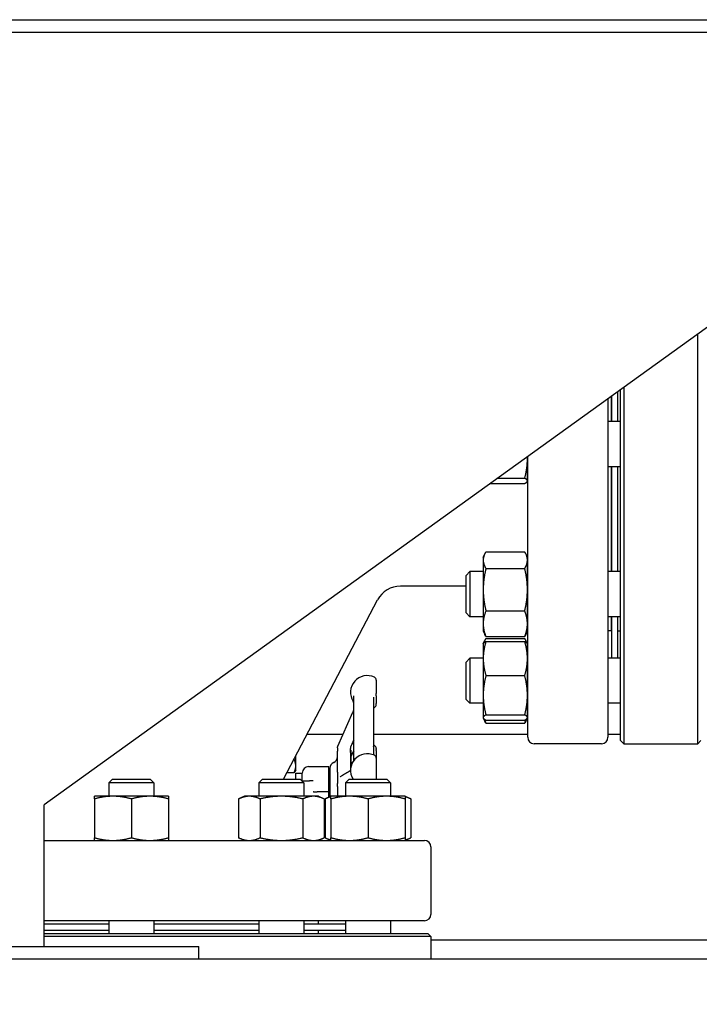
# Model space of a CAD drawing. Header units: inches. Extents: x 5 to 1128, y -85 to 748.
# Tile 245 of 256: x 241 to 255, y 332 to 351. Entities that reach past the tile are written whole.
import ezdxf

# ---------------------------------------------------------------- set-up
doc = ezdxf.new("R2010")
doc.units = ezdxf.units.IN
doc.header["$LTSCALE"] = 32
doc.header["$MEASUREMENT"] = 0
doc.layers.add('Dimension (ANSI)', color=7, linetype='Continuous', lineweight=25)
doc.layers.add('Visible (ANSI)', color=7, linetype='Continuous', lineweight=30)
doc.styles.add('Note Text (ANSI)', font='tahoma.ttf')
doc.dimstyles.new('SB Fraction-16 (ANSI)', dxfattribs={"dimscale": 32, "dimtxt": 0.125, "dimasz": 0.098425, "dimexe": 0.125, "dimexo": 0.0625, "dimgap": 0.031496, "dimtad": 0, "dimtih": 1, "dimtoh": 1, "dimdec": 4, "dimrnd": 1e-08, "dimzin": 0, "dimdsep": 46, "dimlunit": 5, "dimtxsty": 'Note Text (ANSI)', "dimcen": 0.09, "dimdle": 0.393701, "dimclrd": 256, "dimclre": 256, "dimclrt": 256, "dimadec": 0, "dimazin": 3, "dimtfac": 0.96, "dimtofl": 0, "dimtmove": 0, "dimatfit": 3, "dimfxl": 1, "dimfrac": 2, "dimtolj": 1, "dimtzin": 12, "dimlwd": -1, "dimlwe": -1, "dimarcsym": 0})

# ---------------------------------------------------------------- blocks, each defined once
blk = doc.blocks.new('*D17')
at = {"layer": 'Defpoints', "color": 0, "transparency": 16777216}
for p in [(268.182, 333.234), (244.87, 156.234), (303.64, 156.234)]:
    blk.add_point(p, dxfattribs=at)
at = {"layer": 'Dimension (ANSI)', "transparency": 16777216}
for p, q in [((270.182, 333.234), (307.64, 333.234)), ((303.64, 330.084), (303.64, 258.248)), ((303.64, 159.383), (303.64, 252.219)), ((246.87, 156.234), (307.64, 156.234))]:
    blk.add_line(p, q, dxfattribs=at)
for points in [[(303.115, 330.084), (304.164, 330.084), (303.64, 333.234)], [(303.115, 159.383), (304.164, 159.383), (303.64, 156.234)]]:
    blk.add_solid(points, dxfattribs=at)
at = {"layer": 'Dimension (ANSI)', "transparency": 16777216, "insert": (299.537, 257.24), "char_height": 4, "attachment_point": 1, "style": 'Note Text (ANSI)'}
blk.add_mtext('\\A1;177', dxfattribs=at)

msp = doc.modelspace()

# ---------------------------------------------------------------- linework, layer by layer
at = {"layer": 'Visible (ANSI)'}
for p, q in [((173.52601, 351.48367), (260.93226, 351.48367)), ((260.93226, 351.23367), (173.52601, 351.23367)), ((258.93226, 348.48367), (241.92226, 336.23367)), ((254.61476, 337.42117), (254.61476, 345.37436)), ((253.05726, 344.2527), (253.05726, 343.67635)), ((253.11726, 337.48367), (253.11726, 344.29591)), ((253.17976, 344.34092), (253.17976, 337.42117)), ((252.87226, 344.11947), (252.87226, 337.54617)), ((252.93226, 344.16268), (252.93226, 343.67635)), ((252.93726, 344.16628), (252.93726, 343.67635)), ((253.11726, 343.67635), (252.87226, 343.67635)), ((251.30726, 342.95742), (251.30726, 342.99241)), ((251.30726, 342.52514), (251.30726, 342.95742)), ((251.31226, 337.54617), (251.31226, 342.99602)), ((251.31226, 342.80135), (251.30726, 342.80135)), ((253.11726, 342.80135), (252.87226, 342.80135)), ((252.93226, 342.80135), (252.93226, 340.76248)), ((252.93726, 342.80135), (252.93726, 340.76248)), ((253.05726, 342.80135), (253.05726, 340.76248)), ((250.72824, 342.57542), (251.2554, 342.57542)), ((250.5886, 342.47486), (251.2554, 342.47486)), ((251.30726, 342.51985), (251.30478, 342.51451)), ((251.30726, 342.51985), (251.30726, 342.52514)), ((250.44826, 341.04398), (250.47733, 341.10632)), ((250.44826, 341.04398), (250.44826, 340.98661)), ((250.50013, 341.14909), (251.2554, 341.14909)), ((251.30726, 341.04398), (251.27819, 341.10632)), ((251.30726, 340.98661), (251.30726, 341.04398)), ((250.44826, 340.98661), (250.44826, 340.41207)), ((250.50013, 340.82413), (251.2554, 340.82413)), ((251.30726, 340.41207), (251.30726, 340.98661)), ((250.11726, 340.68956), (250.19018, 340.76248)), ((250.11726, 339.96039), (250.11726, 340.68956)), ((250.19018, 340.76248), (250.19018, 339.88748)), ((250.44826, 340.76248), (250.19018, 340.76248)), ((251.31226, 340.76248), (251.30726, 340.76248)), ((253.11726, 340.76248), (252.87226, 340.76248)), ((250.11726, 340.48117), (248.83954, 340.48117)), ((250.44826, 340.41207), (250.44826, 339.75043)), ((251.30726, 339.75043), (251.30726, 340.41207)), ((246.57145, 336.73117), (248.39669, 340.2133)), ((250.11726, 339.96039), (250.19018, 339.88748)), ((250.44826, 339.88748), (250.19018, 339.88748)), ((250.50013, 340.00001), (251.2554, 340.00001)), ((251.31226, 339.88748), (251.30726, 339.88748)), ((253.11726, 339.88748), (252.87226, 339.88748)), ((252.93226, 339.88748), (252.93226, 339.61117)), ((252.93726, 339.88748), (252.93726, 339.08015)), ((253.05726, 339.88748), (253.05726, 339.08015)), ((250.44826, 339.75043), (250.44826, 339.60598)), ((251.30726, 339.60598), (251.30726, 339.75043)), ((252.93726, 339.73117), (252.93226, 339.73117)), ((250.44826, 339.60598), (250.47733, 339.54364)), ((250.50013, 339.50086), (251.2554, 339.50086)), ((251.30726, 339.60598), (251.27819, 339.54364)), ((252.93226, 339.61117), (252.87226, 339.61117)), ((253.05726, 339.61117), (253.11726, 339.61117)), ((250.44826, 339.36165), (250.45075, 339.36699)), ((250.44826, 339.36165), (250.44826, 339.07493)), ((250.45075, 339.36699), (250.47733, 339.42399)), ((250.50013, 339.46677), (251.2554, 339.46677)), ((250.50013, 339.40664), (251.2554, 339.40664)), ((251.30478, 339.36699), (251.27819, 339.42399)), ((251.30726, 339.36165), (251.30478, 339.36699)), ((251.30726, 339.07493), (251.30726, 339.36165)), ((250.11726, 339.00723), (250.19018, 339.08015)), ((250.11726, 338.27807), (250.11726, 339.00723)), ((250.19018, 339.08015), (250.19018, 338.20515)), ((250.44826, 339.08015), (250.19018, 339.08015)), ((250.44826, 339.07493), (250.44826, 338.36122)), ((251.31226, 339.08015), (251.30726, 339.08015)), ((251.30726, 338.36122), (251.30726, 339.07493)), ((253.11726, 339.08015), (252.87226, 339.08015)), ((250.50013, 338.74322), (251.2554, 338.74322)), ((248.37126, 338.65598), (248.37126, 338.39833)), ((247.93376, 337.09308), (247.93376, 338.34901)), ((248.31876, 338.32554), (248.31876, 337.20249)), ((248.37126, 338.35343), (248.37126, 338.39833)), ((248.37126, 338.35343), (248.37126, 338.20346)), ((250.44826, 338.36122), (250.44826, 337.92895)), ((251.30726, 337.92895), (251.30726, 338.36122)), ((248.37126, 338.18147), (248.37126, 338.20346)), ((250.11726, 338.27807), (250.19018, 338.20515)), ((250.44826, 338.20515), (250.19018, 338.20515)), ((251.31226, 338.20515), (251.30726, 338.20515)), ((253.11726, 338.20515), (252.87226, 338.20515)), ((247.62467, 337.37194), (247.91789, 338.03052)), ((250.50013, 337.97923), (251.2554, 337.97923)), ((250.44826, 337.92895), (250.44826, 337.92365)), ((250.44826, 337.92365), (250.45075, 337.91832)), ((250.45075, 337.91832), (250.47733, 337.86131)), ((250.50013, 337.87866), (251.2554, 337.87866)), ((250.50013, 337.81854), (251.2554, 337.81854)), ((251.30478, 337.91832), (251.27819, 337.86131)), ((251.30726, 337.92365), (251.30478, 337.91832)), ((251.30726, 337.92365), (251.30726, 337.92895)), ((247.03141, 337.60867), (247.73007, 337.60867)), ((248.31876, 337.60867), (251.31226, 337.60867)), ((252.87226, 337.60867), (253.11726, 337.60867)), ((252.74726, 337.42117), (251.43726, 337.42117)), ((253.11726, 337.48367), (253.17976, 337.42117)), ((253.17976, 337.42117), (254.61476, 337.42117)), ((254.67726, 337.48367), (254.61476, 337.42117)), ((246.80776, 336.9887), (246.80776, 337.182)), ((247.61876, 337.34526), (247.61876, 337.34522)), ((247.61876, 337.34242), (247.61876, 337.34522)), ((247.61876, 337.34242), (247.61876, 337.27483)), ((247.61876, 336.86459), (247.61876, 337.27483)), ((247.86876, 337.25113), (247.86876, 337.32837)), ((247.86876, 337.29617), (247.88439, 337.29617)), ((247.86876, 337.25113), (247.86876, 336.89736)), ((247.86876, 337.25113), (247.86876, 336.89736)), ((247.88439, 336.99288), (247.88439, 337.29617)), ((248.37126, 337.32629), (248.37126, 337.30751)), ((248.37126, 337.28721), (248.37126, 337.30751)), ((248.37126, 337.28721), (248.37126, 337.13863)), ((246.80776, 336.90867), (246.80776, 336.9887)), ((248.37126, 337.13863), (248.37126, 336.73117)), ((246.77427, 336.85501), (246.63636, 336.85501)), ((246.80776, 336.90867), (246.79098, 336.8796)), ((246.80726, 336.73117), (246.80726, 336.84617)), ((246.80726, 336.84617), (246.93226, 336.84617)), ((246.93226, 336.70242), (246.93226, 336.85117)), ((247.05726, 336.97617), (247.44876, 336.97617)), ((247.44876, 336.48982), (247.44876, 336.97617)), ((247.46876, 336.94204), (247.46876, 336.38943)), ((247.61876, 336.86459), (247.61876, 336.64654)), ((243.25, 336.73117), (243.17709, 336.65825)), ((244.05209, 336.65825), (243.17709, 336.65825)), ((243.17709, 336.65825), (243.17709, 336.40017)), ((243.25, 336.73117), (243.97917, 336.73117)), ((243.97917, 336.73117), (244.05209, 336.65825)), ((244.05209, 336.65825), (244.05209, 336.40017)), ((246.16387, 336.73117), (246.09096, 336.65825)), ((246.96596, 336.65825), (246.09096, 336.65825)), ((246.09096, 336.65825), (246.09096, 336.40017)), ((246.16387, 336.73117), (246.89304, 336.73117)), ((246.89304, 336.73117), (246.96596, 336.65825)), ((246.92179, 336.70242), (247.07585, 336.70242)), ((246.96596, 336.65825), (246.96596, 336.40017)), ((247.14394, 336.70242), (247.07585, 336.70242)), ((247.44876, 336.73367), (247.46876, 336.73367)), ((247.61876, 336.58991), (247.61876, 336.64654)), ((247.8462, 336.73117), (247.77328, 336.65825)), ((248.64828, 336.65825), (247.77328, 336.65825)), ((247.77328, 336.65825), (247.77328, 336.40017)), ((247.8462, 336.73117), (248.57536, 336.73117)), ((248.57536, 336.73117), (248.64828, 336.65825)), ((248.64828, 336.65825), (248.64828, 336.40017)), ((247.31481, 336.48367), (247.22231, 336.48367)), ((247.44876, 336.48367), (247.31481, 336.48367)), ((247.44876, 336.48367), (247.44876, 336.48982)), ((247.44876, 336.38011), (247.44876, 336.48367)), ((247.61876, 336.58991), (247.61876, 336.3999)), ((241.92226, 333.48367), (241.92226, 336.23367)), ((243.25509, 336.40017), (242.89559, 336.40017)), ((242.89559, 336.3483), (242.89559, 335.59304)), ((243.97409, 336.40017), (243.25509, 336.40017)), ((243.61459, 336.3483), (243.61459, 335.59304)), ((244.33359, 336.40017), (243.97409, 336.40017)), ((244.33359, 336.3483), (244.33359, 335.59304)), ((245.80946, 336.40017), (245.69823, 336.3483)), ((245.69823, 336.3483), (245.69823, 335.59304)), ((245.90578, 336.40017), (245.80946, 336.40017)), ((246.52846, 336.40017), (245.90578, 336.40017)), ((246.11334, 336.3483), (246.11334, 335.59304)), ((247.15113, 336.40017), (246.52846, 336.40017)), ((246.94357, 336.3483), (246.94357, 335.59304)), ((247.24746, 336.40017), (247.15113, 336.40017)), ((247.24746, 336.40017), (247.35869, 336.3483)), ((247.35869, 336.3483), (247.35869, 335.59304)), ((247.35869, 336.23367), (247.38055, 336.23367)), ((247.49178, 336.40017), (247.38055, 336.3483)), ((247.38055, 336.3483), (247.38055, 335.59304)), ((247.85128, 336.40017), (247.49178, 336.40017)), ((247.49178, 336.3483), (247.49178, 335.59304)), ((248.57028, 336.40017), (247.85128, 336.40017)), ((248.21078, 336.3483), (248.21078, 335.59304)), ((248.92978, 336.40017), (248.57028, 336.40017)), ((248.92978, 336.40017), (249.04101, 336.3483)), ((248.92978, 336.3483), (248.92978, 335.59304)), ((249.04101, 336.3483), (249.04101, 335.59304)), ((247.35869, 335.74117), (247.38055, 335.74117)), ((241.92226, 335.54117), (249.30726, 335.54117)), ((245.80946, 335.54117), (245.69823, 335.59304)), ((247.24746, 335.54117), (247.35869, 335.59304)), ((247.49178, 335.54117), (247.38055, 335.59304)), ((248.92978, 335.54117), (249.04101, 335.59304)), ((249.43226, 335.41617), (249.43226, 334.10617)), ((249.30726, 333.98117), (241.92226, 333.98117)), ((243.17709, 333.98117), (243.17709, 333.73617)), ((244.05209, 333.98117), (244.05209, 333.73617)), ((246.09096, 333.98117), (246.09096, 333.73617)), ((246.96596, 333.98117), (246.96596, 333.73617)), ((247.24226, 333.98117), (247.24226, 333.92117)), ((247.77328, 333.98117), (247.77328, 333.73617)), ((248.64828, 333.98117), (248.64828, 333.73617)), ((241.92226, 333.92117), (243.17709, 333.92117)), ((241.92226, 333.80117), (243.17709, 333.80117)), ((241.92226, 333.79617), (243.17709, 333.79617)), ((241.92226, 333.73617), (249.36976, 333.73617)), ((244.05209, 333.92117), (246.09096, 333.92117)), ((244.05209, 333.80117), (246.09096, 333.80117)), ((244.05209, 333.79617), (246.09096, 333.79617)), ((246.96596, 333.92117), (247.77328, 333.92117)), ((246.96596, 333.80117), (247.77328, 333.80117)), ((246.96596, 333.79617), (247.24226, 333.79617)), ((247.12226, 333.80117), (247.12226, 333.79617)), ((247.24226, 333.79617), (247.24226, 333.73617)), ((249.36976, 333.73617), (249.43226, 333.67367)), ((249.43226, 333.67367), (241.92226, 333.67367)), ((249.43226, 333.67367), (249.43226, 333.23367)), ((249.43226, 333.60867), (261.30726, 333.60867)), ((173.52601, 333.48367), (244.92226, 333.48367)), ((244.92226, 333.23367), (244.92226, 333.48367)), ((268.18226, 333.23367), (173.52601, 333.23367))]:
    msp.add_line(p, q, dxfattribs=at)
for centre, radius, start, end in [((248.83954, 339.98117), 0.5, 90, 152.337698), ((248.19626, 338.41881), 0.325, 64.623066, 212.995885), ((248.30876, 338.65598), 0.0625, 0, 64.623066), ((247.87126, 338.20778), 0.0625, 0, 32.995885), ((248.30876, 338.18146), 0.0625, 298.856047, 0), ((248.19626, 337.08912), 0.325, 64.623066, 67.856779), ((248.30876, 337.32629), 0.0625, 0, 64.623066), ((251.43726, 337.54617), 0.125, 180, 270), ((252.74726, 337.54617), 0.125, 270, 0), ((248.19626, 336.90146), 0.325, 64.623066, 211.598184), ((248.19626, 337.08912), 0.325, 143.871073, 163.661277), ((248.30876, 337.13863), 0.0625, 0, 64.623066), ((247.59376, 336.94204), 0.125, 113.578178, 180), ((247.49376, 337.17117), 0.125, 293.578178, 0), ((247.05726, 336.85117), 0.125, 90, 180), ((249.30726, 335.41617), 0.125, 0, 90), ((249.30726, 334.10617), 0.125, 270, 0)]:
    msp.add_arc(centre, radius, start, end, dxfattribs=at)
for points, weights in [([(251.2554, 342.57542), (251.30726, 342.78013), (251.30726, 342.95742)], [1, 1.0379548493, 1]), ([(251.30726, 342.95742), (251.30726, 342.97474), (251.3068, 342.99208)], [1, 1.00358539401, 1.00649340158]), ([(251.30726, 342.52514), (251.30726, 342.54848), (251.2554, 342.57542)], [1, 1.0379548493, 1]), ([(251.2554, 342.47486), (251.30726, 342.5018), (251.30726, 342.52514)], [1, 1.0379548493, 1]), ([(250.50013, 341.14909), (250.44826, 341.06202), (250.44826, 340.98661)], [1, 1.0379548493, 1]), ([(251.30726, 340.98661), (251.30726, 341.06202), (251.2554, 341.14909)], [1, 1.0379548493, 1]), ([(250.44826, 340.98661), (250.44826, 340.9112), (250.50013, 340.82413)], [1, 1.0379548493, 1]), ([(250.50013, 340.82413), (250.44826, 340.60331), (250.44826, 340.41207)], [1, 1.0379548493, 1]), ([(251.2554, 340.82413), (251.30726, 340.9112), (251.30726, 340.98661)], [1, 1.0379548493, 1]), ([(251.30726, 340.41207), (251.30726, 340.60331), (251.2554, 340.82413)], [1, 1.0379548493, 1]), ([(250.44826, 340.41207), (250.44826, 340.22083), (250.50013, 340.00001)], [1, 1.0379548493, 1]), ([(251.2554, 340.00001), (251.30726, 340.22083), (251.30726, 340.41207)], [1, 1.0379548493, 1]), ([(250.50013, 340.00001), (250.44826, 339.86626), (250.44826, 339.75043)], [1, 1.0379548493, 1]), ([(251.30726, 339.75043), (251.30726, 339.86626), (251.2554, 340.00001)], [1, 1.0379548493, 1]), ([(250.44826, 339.75043), (250.44826, 339.63461), (250.50013, 339.50086)], [1, 1.0379548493, 1]), ([(251.2554, 339.50086), (251.30726, 339.63461), (251.30726, 339.75043)], [1, 1.0379548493, 1]), ([(250.50013, 339.50086), (250.487, 339.5229), (250.47733, 339.54364)], [1, 1.00934096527, 1.01408417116]), ([(251.27819, 339.54364), (251.26852, 339.5229), (251.2554, 339.50086)], [1.01408417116, 1.00934096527, 1]), ([(250.50013, 339.40664), (250.44826, 339.22888), (250.44826, 339.07493)], [1, 1.0379548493, 1]), ([(250.45075, 339.36699), (250.45937, 339.38546), (250.50013, 339.40664)], [1.01304319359, 1.02958951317, 1]), ([(250.50013, 339.46677), (250.47278, 339.42086), (250.46009, 339.37969)], [1, 1.01965956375, 1.01895290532]), ([(251.29544, 339.37969), (251.28274, 339.42086), (251.2554, 339.46677)], [1.01895290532, 1.01965956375, 1]), ([(251.30726, 339.07493), (251.30726, 339.22888), (251.2554, 339.40664)], [1, 1.0379548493, 1]), ([(251.2554, 339.40664), (251.29616, 339.38546), (251.30478, 339.36699)], [1, 1.02958951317, 1.01304319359]), ([(250.44826, 339.07493), (250.44826, 338.92098), (250.50013, 338.74322)], [1, 1.0379548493, 1]), ([(251.2554, 338.74322), (251.30726, 338.92098), (251.30726, 339.07493)], [1, 1.0379548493, 1]), ([(250.50013, 338.74322), (250.44826, 338.53851), (250.44826, 338.36122)], [1, 1.0379548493, 1]), ([(251.30726, 338.36122), (251.30726, 338.53851), (251.2554, 338.74322)], [1, 1.0379548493, 1]), ([(250.44826, 338.36122), (250.44826, 338.18394), (250.50013, 337.97923)], [1, 1.0379548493, 1]), ([(251.2554, 337.97923), (251.30726, 338.18394), (251.30726, 338.36122)], [1, 1.0379548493, 1]), ([(250.50013, 337.97923), (250.44826, 337.95228), (250.44826, 337.92895)], [1, 1.0379548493, 1]), ([(251.30726, 337.92895), (251.30726, 337.95228), (251.2554, 337.97923)], [1, 1.0379548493, 1]), ([(250.44826, 337.92895), (250.44826, 337.90561), (250.50013, 337.87866)], [1, 1.0379548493, 1]), ([(250.47449, 337.89383), (250.48503, 337.85747), (250.50013, 337.81854)], [1.01541962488, 1.01076049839, 1]), ([(250.50013, 337.81854), (250.487, 337.84057), (250.47733, 337.86131)], [1, 1.00934096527, 1.01408417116]), ([(251.2554, 337.87866), (251.30726, 337.90561), (251.30726, 337.92895)], [1, 1.0379548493, 1]), ([(251.2554, 337.81854), (251.2705, 337.85747), (251.28104, 337.89383)], [1, 1.01076049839, 1.01541962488]), ([(251.27819, 337.86131), (251.26852, 337.84057), (251.2554, 337.81854)], [1.01408417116, 1.00934096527, 1]), ([(246.77427, 336.85501), (246.80776, 336.92666), (246.80776, 336.9887)], [1, 1.0379548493, 1]), ([(246.80776, 336.9887), (246.80776, 337.04983), (246.77533, 337.12012)], [1, 1.03737249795, 1.00114683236]), ([(246.79098, 336.8796), (246.78413, 336.86773), (246.77427, 336.85501)], [1.01552166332, 1.01087918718, 1]), ([(242.89559, 336.3483), (242.89559, 336.40017), (242.89559, 336.40017)], [1, 1.0379548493, 1]), ([(243.25509, 336.40017), (243.08824, 336.40017), (242.89559, 336.3483)], [1, 1.0379548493, 1]), ([(243.61459, 336.3483), (243.42193, 336.40017), (243.25509, 336.40017)], [1, 1.0379548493, 1]), ([(243.97409, 336.40017), (243.80724, 336.40017), (243.61459, 336.3483)], [1, 1.0379548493, 1]), ([(244.33359, 336.3483), (244.14093, 336.40017), (243.97409, 336.40017)], [1, 1.0379548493, 1]), ([(244.33359, 336.40017), (244.33359, 336.40017), (244.33359, 336.3483)], [1, 1.0379548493, 1]), ([(245.90578, 336.40017), (245.80946, 336.40017), (245.69823, 336.3483)], [1, 1.0379548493, 1]), ([(246.11334, 336.3483), (246.00211, 336.40017), (245.90578, 336.40017)], [1, 1.0379548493, 1]), ([(246.52846, 336.40017), (246.3358, 336.40017), (246.11334, 336.3483)], [1, 1.0379548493, 1]), ([(246.94357, 336.3483), (246.72111, 336.40017), (246.52846, 336.40017)], [1, 1.0379548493, 1]), ([(247.15113, 336.40017), (247.0548, 336.40017), (246.94357, 336.3483)], [1, 1.0379548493, 1]), ([(247.35869, 336.3483), (247.24746, 336.40017), (247.15113, 336.40017)], [1, 1.0379548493, 1]), ([(247.49178, 336.38834), (247.4392, 336.37565), (247.38055, 336.3483)], [1.01895290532, 1.01965956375, 1]), ([(247.49178, 336.3483), (247.49178, 336.40017), (247.49178, 336.40017)], [1, 1.0379548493, 1]), ([(247.85128, 336.40017), (247.68444, 336.40017), (247.49178, 336.3483)], [1, 1.0379548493, 1]), ([(248.21078, 336.3483), (248.01813, 336.40017), (247.85128, 336.40017)], [1, 1.0379548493, 1]), ([(248.57028, 336.40017), (248.40344, 336.40017), (248.21078, 336.3483)], [1, 1.0379548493, 1]), ([(248.92978, 336.3483), (248.73713, 336.40017), (248.57028, 336.40017)], [1, 1.0379548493, 1]), ([(248.92978, 336.40017), (248.92978, 336.40017), (248.92978, 336.3483)], [1, 1.0379548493, 1]), ([(249.04101, 336.3483), (248.98236, 336.37565), (248.92978, 336.38834)], [1, 1.01965956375, 1.01895290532]), ([(242.89559, 335.59304), (243.08824, 335.54117), (243.25509, 335.54117)], [1, 1.0379548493, 1]), ([(242.89559, 335.54117), (242.89559, 335.54117), (242.89559, 335.59304)], [1, 1.0379548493, 1]), ([(243.25509, 335.54117), (243.42193, 335.54117), (243.61459, 335.59304)], [1, 1.0379548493, 1]), ([(243.61459, 335.59304), (243.80724, 335.54117), (243.97409, 335.54117)], [1, 1.0379548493, 1]), ([(243.97409, 335.54117), (244.14093, 335.54117), (244.33359, 335.59304)], [1, 1.0379548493, 1]), ([(244.33359, 335.59304), (244.33359, 335.54117), (244.33359, 335.54117)], [1, 1.0379548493, 1]), ([(245.69823, 335.59304), (245.80946, 335.54117), (245.90578, 335.54117)], [1, 1.0379548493, 1]), ([(245.90578, 335.54117), (246.00211, 335.54117), (246.11334, 335.59304)], [1, 1.0379548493, 1]), ([(246.11334, 335.59304), (246.3358, 335.54117), (246.52846, 335.54117)], [1, 1.0379548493, 1]), ([(246.52846, 335.54117), (246.72111, 335.54117), (246.94357, 335.59304)], [1, 1.0379548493, 1]), ([(246.94357, 335.59304), (247.0548, 335.54117), (247.15113, 335.54117)], [1, 1.0379548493, 1]), ([(247.15113, 335.54117), (247.24746, 335.54117), (247.35869, 335.59304)], [1, 1.0379548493, 1]), ([(247.38055, 335.59304), (247.4392, 335.56569), (247.49178, 335.553)], [1, 1.01965956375, 1.01895290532]), ([(247.49178, 335.59304), (247.68444, 335.54117), (247.85128, 335.54117)], [1, 1.0379548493, 1]), ([(247.49178, 335.54117), (247.49178, 335.54117), (247.49178, 335.59304)], [1, 1.0379548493, 1]), ([(247.85128, 335.54117), (248.01813, 335.54117), (248.21078, 335.59304)], [1, 1.0379548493, 1]), ([(248.21078, 335.59304), (248.40344, 335.54117), (248.57028, 335.54117)], [1, 1.0379548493, 1]), ([(248.57028, 335.54117), (248.73713, 335.54117), (248.92978, 335.59304)], [1, 1.0379548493, 1]), ([(248.92978, 335.59304), (248.92978, 335.54117), (248.92978, 335.54117)], [1, 1.0379548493, 1]), ([(248.92978, 335.553), (248.98236, 335.56569), (249.04101, 335.59304)], [1.01895290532, 1.01965956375, 1])]:
    msp.add_rational_spline(points, weights, degree=2, dxfattribs=at)
for points, knots in [([(247.91789, 338.03052), (247.91993, 338.0351), (247.92185, 338.03939), (247.92511, 338.04666), (247.92647, 338.04967), (247.92894, 338.05522), (247.93, 338.05772), (247.93098, 338.06041), (247.93123, 338.06117), (247.93166, 338.06263), (247.9318, 338.06313), (247.93202, 338.06403), (247.93209, 338.06431), (247.93223, 338.06488), (247.93229, 338.06518), (247.93239, 338.06564), (247.93242, 338.06578), (247.93249, 338.06607), (247.93252, 338.06622), (247.93258, 338.06653), (247.93261, 338.06669), (247.9327, 338.06715), (247.93275, 338.06744), (247.93289, 338.06824), (247.93296, 338.06868), (247.93307, 338.06942), (247.93311, 338.06975), (247.93325, 338.07077), (247.93331, 338.07137), (247.93352, 338.07349), (247.93358, 338.07471), (247.93376, 338.07908), (247.93376, 338.08284), (247.93376, 338.0863)], [0, 0, 0, 0, 0.047477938, 0.047477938, 0.08249947, 0.08249947, 0.121004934, 0.121004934, 0.14122633, 0.14122633, 0.150049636, 0.150049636, 0.153431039, 0.153431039, 0.15626754, 0.15626754, 0.157456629, 0.157456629, 0.15864793, 0.15864793, 0.159840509, 0.159840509, 0.16226276, 0.16226276, 0.167114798, 0.167114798, 0.171866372, 0.171866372, 0.18321067, 0.18321067, 0.214314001, 0.214314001, 0.295963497, 0.295963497, 0.295963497, 0.295963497]), ([(248.31876, 338.10856), (248.31886, 338.10871), (248.31897, 338.10887), (248.31954, 338.10973), (248.32016, 338.11066), (248.32206, 338.11299), (248.32267, 338.11372), (248.32465, 338.11589), (248.32613, 338.11747), (248.33099, 338.12159), (248.33369, 338.12383), (248.33887, 338.12669), (248.3389, 338.12671), (248.33893, 338.12672)], [0.3018015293, 0.3018015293, 0.3018015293, 0.3018015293, 0.3110269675, 0.3110269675, 0.3460360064, 0.3460360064, 0.3585984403, 0.3585984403, 0.3758973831, 0.3758973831, 0.3887084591, 0.3887084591, 0.3887837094, 0.3887837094, 0.3887837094, 0.3887837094]), ([(247.61876, 337.34527), (247.61876, 337.34606), (247.61878, 337.34688), (247.61883, 337.34816), (247.61885, 337.34868), (247.61889, 337.34932), (247.6189, 337.34948), (247.61891, 337.34968), (247.61892, 337.34972), (247.61892, 337.34982), (247.61893, 337.34988), (247.61894, 337.34999), (247.61894, 337.35005), (247.61895, 337.35017), (247.61895, 337.35023), (247.61897, 337.35038), (247.61897, 337.35046), (247.61899, 337.35068), (247.619, 337.35082), (247.61905, 337.35133), (247.61908, 337.35169), (247.61919, 337.35268), (247.61927, 337.35331), (247.61946, 337.35463), (247.61957, 337.35535), (247.61983, 337.35684), (247.61998, 337.35763), (247.62042, 337.35969), (247.62072, 337.36091), (247.62132, 337.36307), (247.62161, 337.36404), (247.62208, 337.36546), (247.62222, 337.36586), (247.6225, 337.36663), (247.62263, 337.367), (247.62292, 337.36775), (247.62306, 337.36813), (247.62332, 337.36878), (247.62344, 337.36907), (247.62377, 337.36986), (247.62394, 337.37027), (247.62431, 337.37113), (247.62449, 337.37153), (247.62467, 337.37194)], [0, 0, 0, 0, 0.0078067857, 0.0078067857, 0.0132708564, 0.0132708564, 0.0150906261, 0.0150906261, 0.0155496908, 0.0155496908, 0.0160097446, 0.0160097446, 0.0164681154, 0.0164681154, 0.016924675, 0.016924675, 0.0175847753, 0.0175847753, 0.0186842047, 0.0186842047, 0.0218929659, 0.0218929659, 0.0273515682, 0.0273515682, 0.0328883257, 0.0328883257, 0.0389088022, 0.0389088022, 0.0496340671, 0.0496340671, 0.0590657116, 0.0590657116, 0.0627224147, 0.0627224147, 0.0658443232, 0.0658443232, 0.068882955, 0.068882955, 0.0717335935, 0.0717335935, 0.0777435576, 0.0777435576, 0.0868474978, 0.0868474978, 0.0868474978, 0.0868474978]), ([(247.89968, 337.41749), (247.89646, 337.41026), (247.89319, 337.40294), (247.88764, 337.39093), (247.88533, 337.38603), (247.88034, 337.37576), (247.8777, 337.37054), (247.87448, 337.3643), (247.87371, 337.3628), (247.87219, 337.35972), (247.87163, 337.35842), (247.87092, 337.35652), (247.87069, 337.35584), (247.87026, 337.35416), (247.87017, 337.35377), (247.87001, 337.35306), (247.86996, 337.3528), (247.86984, 337.35222), (247.86978, 337.35189), (247.86969, 337.35136), (247.86966, 337.35118), (247.8696, 337.35081), (247.86957, 337.35061), (247.86948, 337.35003), (247.86942, 337.34963), (247.86933, 337.34889), (247.86929, 337.34854), (247.86918, 337.34759), (247.86913, 337.34705), (247.86894, 337.3446), (247.86889, 337.34293), (247.86875, 337.33717), (247.86876, 337.33268), (247.86876, 337.32838)], [0, 0, 0, 0, 0.0603831, 0.0603831, 0.104424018, 0.104424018, 0.16031968, 0.16031968, 0.178317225, 0.178317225, 0.202462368, 0.202462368, 0.226175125, 0.226175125, 0.232127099, 0.232127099, 0.235101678, 0.235101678, 0.238092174, 0.238092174, 0.239580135, 0.239580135, 0.241069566, 0.241069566, 0.244093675, 0.244093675, 0.24708763, 0.24708763, 0.253093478, 0.253093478, 0.276878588, 0.276878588, 0.335423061, 0.335423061, 0.335423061, 0.335423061]), ([(248.32003, 337.36475), (248.32003, 337.36476), (248.31991, 337.36498), (248.31936, 337.36649), (248.31876, 337.36876), (248.31876, 337.37173)], [0.4047463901, 0.4047463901, 0.4047463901, 0.4047463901, 0.4365661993, 0.4365661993, 0.5041533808, 0.5041533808, 0.5041533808, 0.5041533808]), ([(247.90307, 337.05681), (247.90394, 337.0575), (247.90523, 337.05856), (247.90837, 337.0611), (247.91026, 337.06258), (247.91378, 337.06528), (247.91542, 337.06651), (247.917, 337.06769)], [0, 0, 0, 0, 0.0239966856, 0.0239966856, 0.0525140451, 0.0525140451, 0.0796232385, 0.0796232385, 0.0796232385, 0.0796232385]), ([(247.66907, 336.7779), (247.66907, 336.7779), (247.66907, 336.7779), (247.66909, 336.77791), (247.66936, 336.77808), (247.67038, 336.77876), (247.67124, 336.77934), (247.67379, 336.78108), (247.6757, 336.78239), (247.67956, 336.78496), (247.68149, 336.78621), (247.68654, 336.78936), (247.68964, 336.79115), (247.69136, 336.79217)], [0.225891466, 0.225891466, 0.225891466, 0.225891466, 0.226206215, 0.226206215, 0.242465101, 0.242465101, 0.263280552, 0.263280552, 0.294781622, 0.294781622, 0.321406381, 0.321406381, 0.364242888, 0.364242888, 0.364242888, 0.364242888]), ([(247.87127, 336.89884), (247.86965, 336.89788), (247.86802, 336.89692), (247.85179, 336.8873), (247.8372, 336.87866), (247.80802, 336.86136), (247.79343, 336.85272), (247.76426, 336.83542), (247.74968, 336.82677), (247.72052, 336.80947), (247.70594, 336.80082), (247.69136, 336.79217)], [0.76245259, 0.76245259, 0.76245259, 0.76245259, 0.79301447, 0.79301447, 1.06690782, 1.06690782, 1.34080118, 1.34080118, 1.61469453, 1.61469453, 1.88858789, 1.88858789, 1.88858789, 1.88858789]), ([(247.14563, 336.49148), (247.14567, 336.49146), (247.14571, 336.49143), (247.14688, 336.49075), (247.14806, 336.4901), (247.14928, 336.48947)], [-0.7199277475, -0.7199277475, -0.7199277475, -0.7199277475, -0.71835885, -0.71835885, -0.678581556, -0.678581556, -0.678581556, -0.678581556]), ([(247.14928, 336.48947), (247.14973, 336.48924), (247.15018, 336.48905), (247.15461, 336.48732), (247.16288, 336.48591), (247.18999, 336.48403), (247.20535, 336.48367), (247.22231, 336.48367)], [0.010286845, 0.010286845, 0.010286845, 0.010286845, 0.015902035, 0.015902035, 0.08584187, 0.08584187, 0.151933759, 0.151933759, 0.151933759, 0.151933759])]:
    msp.add_open_spline(points, degree=3, knots=knots, dxfattribs=at)
for points in [[(247.93376, 337.49427), (247.9224, 337.46868), (247.91104, 337.44309), (247.89968, 337.41749)], [(247.93376, 337.25695), (247.93376, 337.2564), (247.93374, 337.25615), (247.93374, 337.25615)], [(247.88439, 337.04192), (247.89061, 337.04688), (247.89684, 337.05185), (247.90307, 337.05681)]]:
    msp.add_open_spline(points, degree=3, dxfattribs=at)

# ---------------------------------------------------------------- dimensions: what is measured, and where the dimension line sits
at = {"layer": 'Dimension (ANSI)'}
dim = msp.add_linear_dim(base=(303.6395, 156.23367), p1=(268.18226, 333.23367), p2=(244.86976, 156.23367), angle=90, dimstyle='SB Fraction-16 (ANSI)', override={"dimgap": 0.031496, "dimdec": 4, "dimtol": 0, "dimlim": 0, "dimtp": 0, "dimtm": 0, "dimtdec": 2, "dimatfit": 1}, dxfattribs=at)
dim.commit()
dim.dimension.update_dxf_attribs({"geometry": '*D17', "text_midpoint": (303.6395, 255.23367), "dimtype": 160})

doc.saveas('drawing.dxf')
